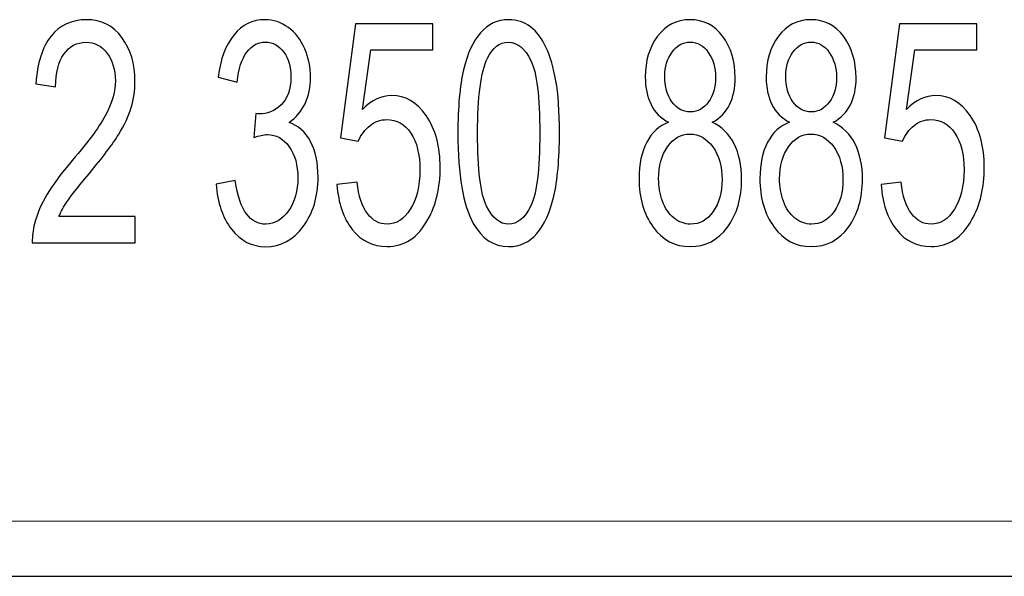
# Model space of a CAD drawing. Extents: x 5470850 to 5471103, y 5921888 to 5922012.
# Tile 7 of 44: x 5470912.5 to 5470916.82, y 5921996.52 to 5921998.97. Entities that reach past the tile are written whole.
import ezdxf

# ---------------------------------------------------------------- set-up
doc = ezdxf.new("R2010")
doc.units = 0
doc.layers.add('Warstwa 1', color=250, linetype='CONTINUOUS')

msp = doc.modelspace()

# ---------------------------------------------------------------- linework, layer by layer
at = {"layer": 'Warstwa 1', "color": 5}
for points, knots in [([(5470913.0031, 5921998.1008), (5470913.0031, 5921998.1008), (5470913.0031, 5921997.9856), (5470913.0031, 5921997.9856), (5470913.0031, 5921997.9856), (5470913.0031, 5921997.9856), (5470912.5512, 5921997.9856), (5470912.5512, 5921997.9856), (5470912.5512, 5921997.9856), (5470912.5506, 5921998.0145), (5470912.5538, 5921998.0422), (5470912.5609, 5921998.0687), (5470912.5609, 5921998.0687), (5470912.5724, 5921998.1129), (5470912.5909, 5921998.156), (5470912.6161, 5921998.1987), (5470912.6161, 5921998.1987), (5470912.6416, 5921998.2413), (5470912.6782, 5921998.2906), (5470912.726, 5921998.3465), (5470912.726, 5921998.3465), (5470912.8003, 5921998.4335), (5470912.8506, 5921998.5024), (5470912.8767, 5921998.5533), (5470912.8767, 5921998.5533), (5470912.9028, 5921998.604), (5470912.9159, 5921998.6521), (5470912.9159, 5921998.6974), (5470912.9159, 5921998.6974), (5470912.9159, 5921998.7449), (5470912.9039, 5921998.7849), (5470912.8802, 5921998.8176), (5470912.8802, 5921998.8176), (5470912.8563, 5921998.8501), (5470912.8253, 5921998.8665), (5470912.7871, 5921998.8665), (5470912.7871, 5921998.8665), (5470912.7466, 5921998.8665), (5470912.7143, 5921998.8492), (5470912.6901, 5921998.8144), (5470912.6901, 5921998.8144), (5470912.6658, 5921998.7799), (5470912.6536, 5921998.732), (5470912.6532, 5921998.6708), (5470912.6532, 5921998.6708), (5470912.6532, 5921998.6708), (5470912.5669, 5921998.6833), (5470912.5669, 5921998.6833), (5470912.5669, 5921998.6833), (5470912.5728, 5921998.7753), (5470912.5951, 5921998.8454), (5470912.6336, 5921998.8935), (5470912.6336, 5921998.8935), (5470912.6722, 5921998.9417), (5470912.7241, 5921998.9658), (5470912.789, 5921998.9658), (5470912.789, 5921998.9658), (5470912.8546, 5921998.9658), (5470912.9064, 5921998.9396), (5470912.9446, 5921998.8878), (5470912.9446, 5921998.8878), (5470912.983, 5921998.8358), (5470913.0021, 5921998.7715), (5470913.0021, 5921998.6947), (5470913.0021, 5921998.6947), (5470913.0021, 5921998.6556), (5470912.9965, 5921998.6172), (5470912.9852, 5921998.5794), (5470912.9852, 5921998.5794), (5470912.9741, 5921998.5417), (5470912.9555, 5921998.5019), (5470912.9295, 5921998.4604), (5470912.9295, 5921998.4604), (5470912.9036, 5921998.4185), (5470912.8605, 5921998.3613), (5470912.8002, 5921998.2885), (5470912.8002, 5921998.2885), (5470912.7499, 5921998.2281), (5470912.7175, 5921998.1872), (5470912.7032, 5921998.1656), (5470912.7032, 5921998.1656), (5470912.6889, 5921998.1442), (5470912.6771, 5921998.1226), (5470912.6677, 5921998.1008), (5470912.6677, 5921998.1008), (5470912.6677, 5921998.1008), (5470913.0031, 5921998.1008), (5470913.0031, 5921998.1008)], [0, 0, 0, 0, 0.045455, 0.045455, 0.045455, 0.045455, 0.090909, 0.090909, 0.090909, 0.090909, 0.136364, 0.136364, 0.136364, 0.136364, 0.181818, 0.181818, 0.181818, 0.181818, 0.227273, 0.227273, 0.227273, 0.227273, 0.272727, 0.272727, 0.272727, 0.272727, 0.318182, 0.318182, 0.318182, 0.318182, 0.363636, 0.363636, 0.363636, 0.363636, 0.409091, 0.409091, 0.409091, 0.409091, 0.454545, 0.454545, 0.454545, 0.454545, 0.5, 0.5, 0.5, 0.5, 0.545455, 0.545455, 0.545455, 0.545455, 0.590909, 0.590909, 0.590909, 0.590909, 0.636364, 0.636364, 0.636364, 0.636364, 0.681818, 0.681818, 0.681818, 0.681818, 0.727273, 0.727273, 0.727273, 0.727273, 0.772727, 0.772727, 0.772727, 0.772727, 0.818182, 0.818182, 0.818182, 0.818182, 0.863636, 0.863636, 0.863636, 0.863636, 0.909091, 0.909091, 0.909091, 0.909091, 0.954545, 0.954545, 0.954545, 0.954545, 1, 1, 1, 1]), ([(5470913.3588, 5921998.2433), (5470913.3588, 5921998.2433), (5470913.4427, 5921998.2592), (5470913.4427, 5921998.2592), (5470913.4427, 5921998.2592), (5470913.4524, 5921998.1913), (5470913.4688, 5921998.1424), (5470913.4919, 5921998.1124), (5470913.4919, 5921998.1124), (5470913.5151, 5921998.0824), (5470913.5433, 5921998.0674), (5470913.5765, 5921998.0674), (5470913.5765, 5921998.0674), (5470913.616, 5921998.0674), (5470913.6495, 5921998.0869), (5470913.6767, 5921998.126), (5470913.6767, 5921998.126), (5470913.7037, 5921998.1651), (5470913.7174, 5921998.2135), (5470913.7174, 5921998.2712), (5470913.7174, 5921998.2712), (5470913.7174, 5921998.3263), (5470913.7048, 5921998.3717), (5470913.6797, 5921998.4074), (5470913.6797, 5921998.4074), (5470913.6544, 5921998.4431), (5470913.6224, 5921998.461), (5470913.5836, 5921998.461), (5470913.5836, 5921998.461), (5470913.5676, 5921998.461), (5470913.5479, 5921998.4565), (5470913.5243, 5921998.4476), (5470913.5243, 5921998.4476), (5470913.5243, 5921998.4476), (5470913.5337, 5921998.5529), (5470913.5337, 5921998.5529), (5470913.5337, 5921998.5529), (5470913.5393, 5921998.5519), (5470913.5438, 5921998.5515), (5470913.5473, 5921998.5515), (5470913.5473, 5921998.5515), (5470913.5829, 5921998.5515), (5470913.6151, 5921998.5649), (5470913.6437, 5921998.5915), (5470913.6437, 5921998.5915), (5470913.6723, 5921998.6181), (5470913.6867, 5921998.6592), (5470913.6867, 5921998.7147), (5470913.6867, 5921998.7147), (5470913.6867, 5921998.7585), (5470913.6762, 5921998.7951), (5470913.6553, 5921998.8238), (5470913.6553, 5921998.8238), (5470913.6345, 5921998.8526), (5470913.6076, 5921998.8672), (5470913.5747, 5921998.8672), (5470913.5747, 5921998.8672), (5470913.542, 5921998.8672), (5470913.5148, 5921998.8524), (5470913.4932, 5921998.8233), (5470913.4932, 5921998.8233), (5470913.4714, 5921998.794), (5470913.4573, 5921998.7499), (5470913.4511, 5921998.6913), (5470913.4511, 5921998.6913), (5470913.4511, 5921998.6913), (5470913.3672, 5921998.7126), (5470913.3672, 5921998.7126), (5470913.3672, 5921998.7126), (5470913.3774, 5921998.793), (5470913.4008, 5921998.8553), (5470913.4371, 5921998.8994), (5470913.4371, 5921998.8994), (5470913.4736, 5921998.9435), (5470913.5188, 5921998.9658), (5470913.5729, 5921998.9658), (5470913.5729, 5921998.9658), (5470913.6101, 5921998.9658), (5470913.6445, 5921998.9542), (5470913.6759, 5921998.9315), (5470913.6759, 5921998.9315), (5470913.7072, 5921998.9085), (5470913.7312, 5921998.8774), (5470913.748, 5921998.8378), (5470913.748, 5921998.8378), (5470913.7646, 5921998.7983), (5470913.773, 5921998.7565), (5470913.773, 5921998.7119), (5470913.773, 5921998.7119), (5470913.773, 5921998.6699), (5470913.765, 5921998.6315), (5470913.7491, 5921998.5967), (5470913.7491, 5921998.5967), (5470913.7332, 5921998.5622), (5470913.7098, 5921998.5347), (5470913.6787, 5921998.5142), (5470913.6787, 5921998.5142), (5470913.7192, 5921998.501), (5470913.7505, 5921998.4733), (5470913.773, 5921998.4313), (5470913.773, 5921998.4313), (5470913.7953, 5921998.3894), (5470913.8064, 5921998.3369), (5470913.8064, 5921998.274), (5470913.8064, 5921998.274), (5470913.8064, 5921998.1888), (5470913.7847, 5921998.1165), (5470913.7411, 5921998.0572), (5470913.7411, 5921998.0572), (5470913.6977, 5921997.9979), (5470913.6426, 5921997.9683), (5470913.5761, 5921997.9683), (5470913.5761, 5921997.9683), (5470913.516, 5921997.9683), (5470913.4663, 5921997.9938), (5470913.4266, 5921998.0449), (5470913.4266, 5921998.0449), (5470913.387, 5921998.0958), (5470913.3644, 5921998.1619), (5470913.3588, 5921998.2433)], [0, 0, 0, 0, 0.033333, 0.033333, 0.033333, 0.033333, 0.066667, 0.066667, 0.066667, 0.066667, 0.1, 0.1, 0.1, 0.1, 0.133333, 0.133333, 0.133333, 0.133333, 0.166667, 0.166667, 0.166667, 0.166667, 0.2, 0.2, 0.2, 0.2, 0.233333, 0.233333, 0.233333, 0.233333, 0.266667, 0.266667, 0.266667, 0.266667, 0.3, 0.3, 0.3, 0.3, 0.333333, 0.333333, 0.333333, 0.333333, 0.366667, 0.366667, 0.366667, 0.366667, 0.4, 0.4, 0.4, 0.4, 0.433333, 0.433333, 0.433333, 0.433333, 0.466667, 0.466667, 0.466667, 0.466667, 0.5, 0.5, 0.5, 0.5, 0.533333, 0.533333, 0.533333, 0.533333, 0.566667, 0.566667, 0.566667, 0.566667, 0.6, 0.6, 0.6, 0.6, 0.633333, 0.633333, 0.633333, 0.633333, 0.666667, 0.666667, 0.666667, 0.666667, 0.7, 0.7, 0.7, 0.7, 0.733333, 0.733333, 0.733333, 0.733333, 0.766667, 0.766667, 0.766667, 0.766667, 0.8, 0.8, 0.8, 0.8, 0.833333, 0.833333, 0.833333, 0.833333, 0.866667, 0.866667, 0.866667, 0.866667, 0.9, 0.9, 0.9, 0.9, 0.933333, 0.933333, 0.933333, 0.933333, 0.966667, 0.966667, 0.966667, 0.966667, 1, 1, 1, 1]), ([(5470913.8895, 5921998.2413), (5470913.8895, 5921998.2413), (5470913.9777, 5921998.2519), (5470913.9777, 5921998.2519), (5470913.9777, 5921998.2519), (5470913.9842, 5921998.1906), (5470913.9993, 5921998.1447), (5470914.023, 5921998.1137), (5470914.023, 5921998.1137), (5470914.0469, 5921998.0829), (5470914.0755, 5921998.0674), (5470914.1092, 5921998.0674), (5470914.1092, 5921998.0674), (5470914.1496, 5921998.0674), (5470914.1838, 5921998.0892), (5470914.2116, 5921998.1326), (5470914.2116, 5921998.1326), (5470914.2396, 5921998.1763), (5470914.2537, 5921998.234), (5470914.2537, 5921998.3058), (5470914.2537, 5921998.3058), (5470914.2537, 5921998.3742), (5470914.2403, 5921998.4281), (5470914.2134, 5921998.4676), (5470914.2134, 5921998.4676), (5470914.1865, 5921998.5072), (5470914.1513, 5921998.5269), (5470914.1077, 5921998.5269), (5470914.1077, 5921998.5269), (5470914.0806, 5921998.5269), (5470914.0563, 5921998.5181), (5470914.0345, 5921998.5006), (5470914.0345, 5921998.5006), (5470914.0127, 5921998.4831), (5470913.9957, 5921998.4604), (5470913.9832, 5921998.4324), (5470913.9832, 5921998.4324), (5470913.9832, 5921998.4324), (5470913.9044, 5921998.4469), (5470913.9044, 5921998.4469), (5470913.9044, 5921998.4469), (5470913.9044, 5921998.4469), (5470913.9706, 5921998.9483), (5470913.9706, 5921998.9483), (5470913.9706, 5921998.9483), (5470913.9706, 5921998.9483), (5470914.3106, 5921998.9483), (5470914.3106, 5921998.9483), (5470914.3106, 5921998.9483), (5470914.3106, 5921998.9483), (5470914.3106, 5921998.8337), (5470914.3106, 5921998.8337), (5470914.3106, 5921998.8337), (5470914.3106, 5921998.8337), (5470914.0379, 5921998.8337), (5470914.0379, 5921998.8337), (5470914.0379, 5921998.8337), (5470914.0379, 5921998.8337), (5470914.0009, 5921998.5715), (5470914.0009, 5921998.5715), (5470914.0009, 5921998.5715), (5470914.0419, 5921998.6124), (5470914.0851, 5921998.6328), (5470914.1301, 5921998.6328), (5470914.1301, 5921998.6328), (5470914.1898, 5921998.6328), (5470914.2401, 5921998.6033), (5470914.2812, 5921998.5442), (5470914.2812, 5921998.5442), (5470914.3222, 5921998.4851), (5470914.3428, 5921998.4092), (5470914.3428, 5921998.3165), (5470914.3428, 5921998.3165), (5470914.3428, 5921998.2281), (5470914.3246, 5921998.1517), (5470914.2887, 5921998.0874), (5470914.2887, 5921998.0874), (5470914.2448, 5921998.0085), (5470914.1849, 5921997.969), (5470914.1092, 5921997.969), (5470914.1092, 5921997.969), (5470914.0469, 5921997.969), (5470913.9961, 5921997.9938), (5470913.9568, 5921998.0436), (5470913.9568, 5921998.0436), (5470913.9175, 5921998.0933), (5470913.8951, 5921998.1592), (5470913.8895, 5921998.2413)], [0, 0, 0, 0, 0.045455, 0.045455, 0.045455, 0.045455, 0.090909, 0.090909, 0.090909, 0.090909, 0.136364, 0.136364, 0.136364, 0.136364, 0.181818, 0.181818, 0.181818, 0.181818, 0.227273, 0.227273, 0.227273, 0.227273, 0.272727, 0.272727, 0.272727, 0.272727, 0.318182, 0.318182, 0.318182, 0.318182, 0.363636, 0.363636, 0.363636, 0.363636, 0.409091, 0.409091, 0.409091, 0.409091, 0.454545, 0.454545, 0.454545, 0.454545, 0.5, 0.5, 0.5, 0.5, 0.545455, 0.545455, 0.545455, 0.545455, 0.590909, 0.590909, 0.590909, 0.590909, 0.636364, 0.636364, 0.636364, 0.636364, 0.681818, 0.681818, 0.681818, 0.681818, 0.727273, 0.727273, 0.727273, 0.727273, 0.772727, 0.772727, 0.772727, 0.772727, 0.818182, 0.818182, 0.818182, 0.818182, 0.863636, 0.863636, 0.863636, 0.863636, 0.909091, 0.909091, 0.909091, 0.909091, 0.954545, 0.954545, 0.954545, 0.954545, 1, 1, 1, 1]), ([(5470914.4206, 5921998.4669), (5470914.4206, 5921998.5824), (5470914.4289, 5921998.6754), (5470914.4456, 5921998.7456), (5470914.4456, 5921998.7456), (5470914.4622, 5921998.816), (5470914.487, 5921998.8703), (5470914.5198, 5921998.9085), (5470914.5198, 5921998.9085), (5470914.5525, 5921998.9467), (5470914.5938, 5921998.9658), (5470914.6434, 5921998.9658), (5470914.6434, 5921998.9658), (5470914.6802, 5921998.9658), (5470914.7124, 5921998.9551), (5470914.74, 5921998.934), (5470914.74, 5921998.934), (5470914.7678, 5921998.9131), (5470914.7905, 5921998.8826), (5470914.8087, 5921998.8428), (5470914.8087, 5921998.8428), (5470914.8267, 5921998.8031), (5470914.8408, 5921998.7547), (5470914.851, 5921998.6976), (5470914.851, 5921998.6976), (5470914.8613, 5921998.6406), (5470914.8665, 5921998.5637), (5470914.8665, 5921998.4669), (5470914.8665, 5921998.4669), (5470914.8665, 5921998.3524), (5470914.8582, 5921998.2601), (5470914.8417, 5921998.1897), (5470914.8417, 5921998.1897), (5470914.8252, 5921998.1192), (5470914.8005, 5921998.0649), (5470914.7678, 5921998.0265), (5470914.7678, 5921998.0265), (5470914.7349, 5921997.9881), (5470914.6936, 5921997.969), (5470914.6434, 5921997.969), (5470914.6434, 5921997.969), (5470914.5776, 5921997.969), (5470914.5258, 5921998.0026), (5470914.4883, 5921998.0701), (5470914.4883, 5921998.0701), (5470914.4432, 5921998.1513), (5470914.4206, 5921998.2837), (5470914.4206, 5921998.4669)], [0, 0, 0, 0, 0.083333, 0.083333, 0.083333, 0.083333, 0.166667, 0.166667, 0.166667, 0.166667, 0.25, 0.25, 0.25, 0.25, 0.333333, 0.333333, 0.333333, 0.333333, 0.416667, 0.416667, 0.416667, 0.416667, 0.5, 0.5, 0.5, 0.5, 0.583333, 0.583333, 0.583333, 0.583333, 0.666667, 0.666667, 0.666667, 0.666667, 0.75, 0.75, 0.75, 0.75, 0.833333, 0.833333, 0.833333, 0.833333, 0.916667, 0.916667, 0.916667, 0.916667, 1, 1, 1, 1]), ([(5470915.3463, 5921998.5149), (5470915.3115, 5921998.5331), (5470915.2857, 5921998.559), (5470915.2688, 5921998.5928), (5470915.2688, 5921998.5928), (5470915.2521, 5921998.6265), (5470915.2436, 5921998.667), (5470915.2436, 5921998.714), (5470915.2436, 5921998.714), (5470915.2436, 5921998.7851), (5470915.2614, 5921998.8447), (5470915.2973, 5921998.8931), (5470915.2973, 5921998.8931), (5470915.3331, 5921998.9415), (5470915.3805, 5921998.9658), (5470915.4398, 5921998.9658), (5470915.4398, 5921998.9658), (5470915.4996, 5921998.9658), (5470915.5476, 5921998.941), (5470915.5841, 5921998.8915), (5470915.5841, 5921998.8915), (5470915.6204, 5921998.8419), (5470915.6385, 5921998.7817), (5470915.6385, 5921998.7106), (5470915.6385, 5921998.7106), (5470915.6385, 5921998.6653), (5470915.6302, 5921998.626), (5470915.6137, 5921998.5924), (5470915.6137, 5921998.5924), (5470915.597, 5921998.559), (5470915.5718, 5921998.5331), (5470915.5379, 5921998.5149), (5470915.5379, 5921998.5149), (5470915.5798, 5921998.4953), (5470915.6118, 5921998.464), (5470915.6338, 5921998.4204), (5470915.6338, 5921998.4204), (5470915.6555, 5921998.3769), (5470915.6665, 5921998.3249), (5470915.6665, 5921998.2647), (5470915.6665, 5921998.2647), (5470915.6665, 5921998.181), (5470915.6458, 5921998.111), (5470915.6046, 5921998.0542), (5470915.6046, 5921998.0542), (5470915.5632, 5921997.9974), (5470915.5088, 5921997.969), (5470915.4413, 5921997.969), (5470915.4413, 5921997.969), (5470915.3738, 5921997.969), (5470915.3195, 5921997.9974), (5470915.2782, 5921998.0544), (5470915.2782, 5921998.0544), (5470915.2368, 5921998.1115), (5470915.2161, 5921998.1826), (5470915.2161, 5921998.2678), (5470915.2161, 5921998.2678), (5470915.2161, 5921998.3313), (5470915.2274, 5921998.3844), (5470915.25, 5921998.4274), (5470915.25, 5921998.4274), (5470915.2724, 5921998.4701), (5470915.3046, 5921998.4994), (5470915.3463, 5921998.5149)], [0, 0, 0, 0, 0.0625, 0.0625, 0.0625, 0.0625, 0.125, 0.125, 0.125, 0.125, 0.1875, 0.1875, 0.1875, 0.1875, 0.25, 0.25, 0.25, 0.25, 0.3125, 0.3125, 0.3125, 0.3125, 0.375, 0.375, 0.375, 0.375, 0.4375, 0.4375, 0.4375, 0.4375, 0.5, 0.5, 0.5, 0.5, 0.5625, 0.5625, 0.5625, 0.5625, 0.625, 0.625, 0.625, 0.625, 0.6875, 0.6875, 0.6875, 0.6875, 0.75, 0.75, 0.75, 0.75, 0.8125, 0.8125, 0.8125, 0.8125, 0.875, 0.875, 0.875, 0.875, 0.9375, 0.9375, 0.9375, 0.9375, 1, 1, 1, 1]), ([(5470915.8774, 5921998.5149), (5470915.8426, 5921998.5331), (5470915.8168, 5921998.559), (5470915.7999, 5921998.5928), (5470915.7999, 5921998.5928), (5470915.7832, 5921998.6265), (5470915.7748, 5921998.667), (5470915.7748, 5921998.714), (5470915.7748, 5921998.714), (5470915.7748, 5921998.7851), (5470915.7926, 5921998.8447), (5470915.8284, 5921998.8931), (5470915.8284, 5921998.8931), (5470915.8642, 5921998.9415), (5470915.9116, 5921998.9658), (5470915.971, 5921998.9658), (5470915.971, 5921998.9658), (5470916.0307, 5921998.9658), (5470916.0787, 5921998.941), (5470916.1152, 5921998.8915), (5470916.1152, 5921998.8915), (5470916.1515, 5921998.8419), (5470916.1696, 5921998.7817), (5470916.1696, 5921998.7106), (5470916.1696, 5921998.7106), (5470916.1696, 5921998.6653), (5470916.1613, 5921998.626), (5470916.1448, 5921998.5924), (5470916.1448, 5921998.5924), (5470916.1281, 5921998.559), (5470916.103, 5921998.5331), (5470916.0691, 5921998.5149), (5470916.0691, 5921998.5149), (5470916.1109, 5921998.4953), (5470916.1429, 5921998.464), (5470916.1649, 5921998.4204), (5470916.1649, 5921998.4204), (5470916.1867, 5921998.3769), (5470916.1977, 5921998.3249), (5470916.1977, 5921998.2647), (5470916.1977, 5921998.2647), (5470916.1977, 5921998.181), (5470916.177, 5921998.111), (5470916.1357, 5921998.0542), (5470916.1357, 5921998.0542), (5470916.0944, 5921997.9974), (5470916.0399, 5921997.969), (5470915.9725, 5921997.969), (5470915.9725, 5921997.969), (5470915.905, 5921997.969), (5470915.8507, 5921997.9974), (5470915.8093, 5921998.0544), (5470915.8093, 5921998.0544), (5470915.7679, 5921998.1115), (5470915.7472, 5921998.1826), (5470915.7472, 5921998.2678), (5470915.7472, 5921998.2678), (5470915.7472, 5921998.3313), (5470915.7585, 5921998.3844), (5470915.7811, 5921998.4274), (5470915.7811, 5921998.4274), (5470915.8036, 5921998.4701), (5470915.8357, 5921998.4994), (5470915.8774, 5921998.5149)], [0, 0, 0, 0, 0.0625, 0.0625, 0.0625, 0.0625, 0.125, 0.125, 0.125, 0.125, 0.1875, 0.1875, 0.1875, 0.1875, 0.25, 0.25, 0.25, 0.25, 0.3125, 0.3125, 0.3125, 0.3125, 0.375, 0.375, 0.375, 0.375, 0.4375, 0.4375, 0.4375, 0.4375, 0.5, 0.5, 0.5, 0.5, 0.5625, 0.5625, 0.5625, 0.5625, 0.625, 0.625, 0.625, 0.625, 0.6875, 0.6875, 0.6875, 0.6875, 0.75, 0.75, 0.75, 0.75, 0.8125, 0.8125, 0.8125, 0.8125, 0.875, 0.875, 0.875, 0.875, 0.9375, 0.9375, 0.9375, 0.9375, 1, 1, 1, 1]), ([(5470916.2794, 5921998.2413), (5470916.2794, 5921998.2413), (5470916.3676, 5921998.2519), (5470916.3676, 5921998.2519), (5470916.3676, 5921998.2519), (5470916.3741, 5921998.1906), (5470916.3892, 5921998.1447), (5470916.4129, 5921998.1137), (5470916.4129, 5921998.1137), (5470916.4368, 5921998.0829), (5470916.4654, 5921998.0674), (5470916.499, 5921998.0674), (5470916.499, 5921998.0674), (5470916.5395, 5921998.0674), (5470916.5737, 5921998.0892), (5470916.6015, 5921998.1326), (5470916.6015, 5921998.1326), (5470916.6295, 5921998.1763), (5470916.6436, 5921998.234), (5470916.6436, 5921998.3058), (5470916.6436, 5921998.3058), (5470916.6436, 5921998.3742), (5470916.6302, 5921998.4281), (5470916.6033, 5921998.4676), (5470916.6033, 5921998.4676), (5470916.5764, 5921998.5072), (5470916.5412, 5921998.5269), (5470916.4976, 5921998.5269), (5470916.4976, 5921998.5269), (5470916.4705, 5921998.5269), (5470916.4462, 5921998.5181), (5470916.4244, 5921998.5006), (5470916.4244, 5921998.5006), (5470916.4026, 5921998.4831), (5470916.3855, 5921998.4604), (5470916.3731, 5921998.4324), (5470916.3731, 5921998.4324), (5470916.3731, 5921998.4324), (5470916.2943, 5921998.4469), (5470916.2943, 5921998.4469), (5470916.2943, 5921998.4469), (5470916.2943, 5921998.4469), (5470916.3605, 5921998.9483), (5470916.3605, 5921998.9483), (5470916.3605, 5921998.9483), (5470916.3605, 5921998.9483), (5470916.7005, 5921998.9483), (5470916.7005, 5921998.9483), (5470916.7005, 5921998.9483), (5470916.7005, 5921998.9483), (5470916.7005, 5921998.8337), (5470916.7005, 5921998.8337), (5470916.7005, 5921998.8337), (5470916.7005, 5921998.8337), (5470916.4277, 5921998.8337), (5470916.4277, 5921998.8337), (5470916.4277, 5921998.8337), (5470916.4277, 5921998.8337), (5470916.3908, 5921998.5715), (5470916.3908, 5921998.5715), (5470916.3908, 5921998.5715), (5470916.4318, 5921998.6124), (5470916.475, 5921998.6328), (5470916.52, 5921998.6328), (5470916.52, 5921998.6328), (5470916.5797, 5921998.6328), (5470916.63, 5921998.6033), (5470916.6711, 5921998.5442), (5470916.6711, 5921998.5442), (5470916.7121, 5921998.4851), (5470916.7327, 5921998.4092), (5470916.7327, 5921998.3165), (5470916.7327, 5921998.3165), (5470916.7327, 5921998.2281), (5470916.7145, 5921998.1517), (5470916.6786, 5921998.0874), (5470916.6786, 5921998.0874), (5470916.6347, 5921998.0085), (5470916.5748, 5921997.969), (5470916.499, 5921997.969), (5470916.499, 5921997.969), (5470916.4368, 5921997.969), (5470916.386, 5921997.9938), (5470916.3467, 5921998.0436), (5470916.3467, 5921998.0436), (5470916.3074, 5921998.0933), (5470916.285, 5921998.1592), (5470916.2794, 5921998.2413)], [0, 0, 0, 0, 0.045455, 0.045455, 0.045455, 0.045455, 0.090909, 0.090909, 0.090909, 0.090909, 0.136364, 0.136364, 0.136364, 0.136364, 0.181818, 0.181818, 0.181818, 0.181818, 0.227273, 0.227273, 0.227273, 0.227273, 0.272727, 0.272727, 0.272727, 0.272727, 0.318182, 0.318182, 0.318182, 0.318182, 0.363636, 0.363636, 0.363636, 0.363636, 0.409091, 0.409091, 0.409091, 0.409091, 0.454545, 0.454545, 0.454545, 0.454545, 0.5, 0.5, 0.5, 0.5, 0.545455, 0.545455, 0.545455, 0.545455, 0.590909, 0.590909, 0.590909, 0.590909, 0.636364, 0.636364, 0.636364, 0.636364, 0.681818, 0.681818, 0.681818, 0.681818, 0.727273, 0.727273, 0.727273, 0.727273, 0.772727, 0.772727, 0.772727, 0.772727, 0.818182, 0.818182, 0.818182, 0.818182, 0.863636, 0.863636, 0.863636, 0.863636, 0.909091, 0.909091, 0.909091, 0.909091, 0.954545, 0.954545, 0.954545, 0.954545, 1, 1, 1, 1]), ([(5470914.5069, 5921998.4669), (5470914.5069, 5921998.3067), (5470914.5201, 5921998.2001), (5470914.5464, 5921998.1469), (5470914.5464, 5921998.1469), (5470914.5726, 5921998.094), (5470914.6049, 5921998.0674), (5470914.6434, 5921998.0674), (5470914.6434, 5921998.0674), (5470914.6821, 5921998.0674), (5470914.7144, 5921998.0942), (5470914.7407, 5921998.1474), (5470914.7407, 5921998.1474), (5470914.767, 5921998.2006), (5470914.7802, 5921998.3072), (5470914.7802, 5921998.4669), (5470914.7802, 5921998.4669), (5470914.7802, 5921998.6276), (5470914.767, 5921998.7344), (5470914.7407, 5921998.7872), (5470914.7407, 5921998.7872), (5470914.7144, 5921998.8401), (5470914.6818, 5921998.8665), (5470914.6427, 5921998.8665), (5470914.6427, 5921998.8665), (5470914.604, 5921998.8665), (5470914.5733, 5921998.8431), (5470914.5502, 5921998.7965), (5470914.5502, 5921998.7965), (5470914.5214, 5921998.7371), (5470914.5069, 5921998.6271), (5470914.5069, 5921998.4669)], [0, 0, 0, 0, 0.125, 0.125, 0.125, 0.125, 0.25, 0.25, 0.25, 0.25, 0.375, 0.375, 0.375, 0.375, 0.5, 0.5, 0.5, 0.5, 0.625, 0.625, 0.625, 0.625, 0.75, 0.75, 0.75, 0.75, 0.875, 0.875, 0.875, 0.875, 1, 1, 1, 1]), ([(5470915.3294, 5921998.7181), (5470915.3294, 5921998.6719), (5470915.34, 5921998.6342), (5470915.3606, 5921998.6049), (5470915.3606, 5921998.6049), (5470915.3815, 5921998.5756), (5470915.4085, 5921998.5608), (5470915.4418, 5921998.5608), (5470915.4418, 5921998.5608), (5470915.4741, 5921998.5608), (5470915.5007, 5921998.5753), (5470915.5214, 5921998.6044), (5470915.5214, 5921998.6044), (5470915.542, 5921998.6335), (5470915.5522, 5921998.6692), (5470915.5522, 5921998.7113), (5470915.5522, 5921998.7113), (5470915.5522, 5921998.7554), (5470915.5417, 5921998.7922), (5470915.5204, 5921998.8221), (5470915.5204, 5921998.8221), (5470915.4991, 5921998.8522), (5470915.4727, 5921998.8672), (5470915.4408, 5921998.8672), (5470915.4408, 5921998.8672), (5470915.4088, 5921998.8672), (5470915.3823, 5921998.8524), (5470915.3611, 5921998.8233), (5470915.3611, 5921998.8233), (5470915.34, 5921998.794), (5470915.3294, 5921998.7588), (5470915.3294, 5921998.7181)], [0, 0, 0, 0, 0.125, 0.125, 0.125, 0.125, 0.25, 0.25, 0.25, 0.25, 0.375, 0.375, 0.375, 0.375, 0.5, 0.5, 0.5, 0.5, 0.625, 0.625, 0.625, 0.625, 0.75, 0.75, 0.75, 0.75, 0.875, 0.875, 0.875, 0.875, 1, 1, 1, 1]), ([(5470915.8606, 5921998.7181), (5470915.8606, 5921998.6719), (5470915.8711, 5921998.6342), (5470915.8917, 5921998.6049), (5470915.8917, 5921998.6049), (5470915.9126, 5921998.5756), (5470915.9396, 5921998.5608), (5470915.9729, 5921998.5608), (5470915.9729, 5921998.5608), (5470916.0052, 5921998.5608), (5470916.0318, 5921998.5753), (5470916.0525, 5921998.6044), (5470916.0525, 5921998.6044), (5470916.0732, 5921998.6335), (5470916.0834, 5921998.6692), (5470916.0834, 5921998.7113), (5470916.0834, 5921998.7113), (5470916.0834, 5921998.7554), (5470916.0729, 5921998.7922), (5470916.0516, 5921998.8221), (5470916.0516, 5921998.8221), (5470916.0302, 5921998.8522), (5470916.0038, 5921998.8672), (5470915.972, 5921998.8672), (5470915.972, 5921998.8672), (5470915.94, 5921998.8672), (5470915.9134, 5921998.8524), (5470915.8922, 5921998.8233), (5470915.8922, 5921998.8233), (5470915.8711, 5921998.794), (5470915.8606, 5921998.7588), (5470915.8606, 5921998.7181)], [0, 0, 0, 0, 0.125, 0.125, 0.125, 0.125, 0.25, 0.25, 0.25, 0.25, 0.375, 0.375, 0.375, 0.375, 0.5, 0.5, 0.5, 0.5, 0.625, 0.625, 0.625, 0.625, 0.75, 0.75, 0.75, 0.75, 0.875, 0.875, 0.875, 0.875, 1, 1, 1, 1]), ([(5470915.3024, 5921998.2672), (5470915.3024, 5921998.2331), (5470915.3081, 5921998.1999), (5470915.3194, 5921998.1681), (5470915.3194, 5921998.1681), (5470915.3307, 5921998.136), (5470915.3476, 5921998.1113), (5470915.37, 5921998.0938), (5470915.37, 5921998.0938), (5470915.3925, 5921998.0763), (5470915.4165, 5921998.0674), (5470915.4423, 5921998.0674), (5470915.4423, 5921998.0674), (5470915.4824, 5921998.0674), (5470915.5155, 5921998.0858), (5470915.5416, 5921998.1228), (5470915.5416, 5921998.1228), (5470915.5677, 5921998.1597), (5470915.5807, 5921998.2065), (5470915.5807, 5921998.2633), (5470915.5807, 5921998.2633), (5470915.5807, 5921998.321), (5470915.5674, 5921998.3687), (5470915.5405, 5921998.4065), (5470915.5405, 5921998.4065), (5470915.5135, 5921998.4442), (5470915.4798, 5921998.4631), (5470915.4394, 5921998.4631), (5470915.4394, 5921998.4631), (5470915.3999, 5921998.4631), (5470915.3673, 5921998.4445), (5470915.3413, 5921998.4072), (5470915.3413, 5921998.4072), (5470915.3154, 5921998.3697), (5470915.3024, 5921998.3231), (5470915.3024, 5921998.2672)], [0, 0, 0, 0, 0.111111, 0.111111, 0.111111, 0.111111, 0.222222, 0.222222, 0.222222, 0.222222, 0.333333, 0.333333, 0.333333, 0.333333, 0.444444, 0.444444, 0.444444, 0.444444, 0.555556, 0.555556, 0.555556, 0.555556, 0.666667, 0.666667, 0.666667, 0.666667, 0.777778, 0.777778, 0.777778, 0.777778, 0.888889, 0.888889, 0.888889, 0.888889, 1, 1, 1, 1]), ([(5470915.8335, 5921998.2672), (5470915.8335, 5921998.2331), (5470915.8392, 5921998.1999), (5470915.8505, 5921998.1681), (5470915.8505, 5921998.1681), (5470915.8619, 5921998.136), (5470915.8787, 5921998.1113), (5470915.9012, 5921998.0938), (5470915.9012, 5921998.0938), (5470915.9236, 5921998.0763), (5470915.9476, 5921998.0674), (5470915.9734, 5921998.0674), (5470915.9734, 5921998.0674), (5470916.0135, 5921998.0674), (5470916.0466, 5921998.0858), (5470916.0727, 5921998.1228), (5470916.0727, 5921998.1228), (5470916.0988, 5921998.1597), (5470916.1119, 5921998.2065), (5470916.1119, 5921998.2633), (5470916.1119, 5921998.2633), (5470916.1119, 5921998.321), (5470916.0985, 5921998.3687), (5470916.0716, 5921998.4065), (5470916.0716, 5921998.4065), (5470916.0447, 5921998.4442), (5470916.011, 5921998.4631), (5470915.9706, 5921998.4631), (5470915.9706, 5921998.4631), (5470915.931, 5921998.4631), (5470915.8984, 5921998.4445), (5470915.8725, 5921998.4072), (5470915.8725, 5921998.4072), (5470915.8465, 5921998.3697), (5470915.8335, 5921998.3231), (5470915.8335, 5921998.2672)], [0, 0, 0, 0, 0.111111, 0.111111, 0.111111, 0.111111, 0.222222, 0.222222, 0.222222, 0.222222, 0.333333, 0.333333, 0.333333, 0.333333, 0.444444, 0.444444, 0.444444, 0.444444, 0.555556, 0.555556, 0.555556, 0.555556, 0.666667, 0.666667, 0.666667, 0.666667, 0.777778, 0.777778, 0.777778, 0.777778, 0.888889, 0.888889, 0.888889, 0.888889, 1, 1, 1, 1])]:
    msp.add_open_spline(points, degree=3, knots=knots, dxfattribs=at)
at = {"layer": 'Warstwa 1', "color": 1}
msp.add_open_spline([(5470905.6396, 5921996.5201), (5470905.6396, 5921996.5201), (5470905.6396, 5921996.761), (5470905.6396, 5921996.761), (5470905.6396, 5921996.761), (5470905.6396, 5921996.761), (5470934.7617, 5921996.7619), (5470934.7617, 5921996.7619), (5470934.7617, 5921996.7619), (5470934.7617, 5921996.7619), (5470934.7619, 5921996.5203), (5470934.7619, 5921996.5203), (5470934.7619, 5921996.5203), (5470934.7619, 5921996.5203), (5470905.6396, 5921996.5201), (5470905.6396, 5921996.5201)], degree=3, knots=[0, 0, 0, 0, 0.25, 0.25, 0.25, 0.25, 0.5, 0.5, 0.5, 0.5, 0.75, 0.75, 0.75, 0.75, 1, 1, 1, 1], dxfattribs=at)

doc.saveas('drawing.dxf')
